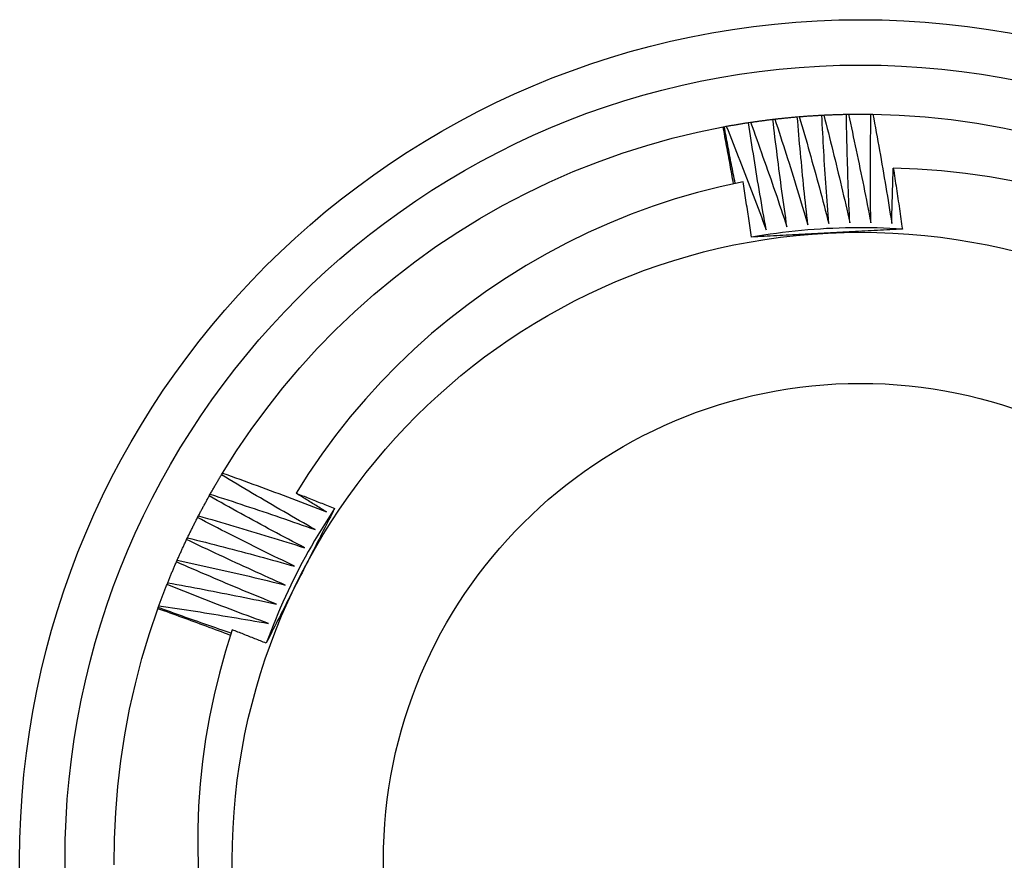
# Model space of a CAD drawing. Header units: inches. Extents: x 19 to 488, y 53 to 230.
# Tile 66 of 121: x 253.71 to 253.915, y 157.893 to 158.068. Entities that reach past the tile are written whole.
import ezdxf

# ---------------------------------------------------------------- set-up
doc = ezdxf.new("R2010")
doc.units = ezdxf.units.IN
doc.header["$MEASUREMENT"] = 0
doc.layers.add('Visible Edges(ANSI)', color=7, linetype='Continuous', lineweight=25)
doc.layers.add('Visible Tangent Edges(ANSI)', color=7, linetype='Continuous', lineweight=25)

msp = doc.modelspace()

# ---------------------------------------------------------------- linework, layer by layer
at = {"layer": 'Visible Edges(ANSI)'}
for p, q in [((253.86215, 158.04636), (253.86256, 158.04643)), ((253.86722, 158.04705), (253.86763, 158.0471)), ((253.87231, 158.04757), (253.87273, 158.0476)), ((253.87742, 158.04792), (253.87784, 158.04794)), ((253.88254, 158.0481), (253.88295, 158.0481)), ((253.88766, 158.04811), (253.88807, 158.0481)), ((253.85685, 158.04547), (253.8571, 158.04551)), ((253.8571, 158.04551), (253.85751, 158.04559)), ((253.75235, 157.97298), (253.75256, 157.97333)), ((253.74977, 157.96855), (253.74997, 157.96891)), ((253.74735, 157.96404), (253.74754, 157.96441)), ((253.74507, 157.95946), (253.74525, 157.95983)), ((253.74295, 157.9548), (253.74311, 157.95518)), ((253.74098, 157.95007), (253.74113, 157.95046)), ((253.73908, 157.94505), (253.73916, 157.94529)), ((253.73916, 157.94529), (253.7393, 157.94568))]:
    msp.add_line(p, q, dxfattribs=at)
at = {"layer": 'Visible Edges(ANSI)', "flags": 128}
for points in [[(253.86256, 158.04643), (253.86275, 158.04646), (253.86295, 158.04648), (253.86314, 158.04651), (253.86333, 158.04654), (253.86353, 158.04657), (253.86372, 158.0466), (253.86392, 158.04662), (253.86411, 158.04665), (253.8643, 158.04668), (253.8645, 158.0467), (253.86469, 158.04673), (253.86489, 158.04676), (253.86508, 158.04678), (253.86528, 158.04681), (253.86547, 158.04683), (253.86567, 158.04686), (253.86586, 158.04688), (253.86605, 158.04691), (253.86625, 158.04693), (253.86644, 158.04696), (253.86664, 158.04698), (253.86683, 158.047), (253.86703, 158.04703), (253.86722, 158.04705)], [(253.86256, 158.04643), (253.86289, 158.04552), (253.86322, 158.04462), (253.86354, 158.04371), (253.86387, 158.04281), (253.86419, 158.0419), (253.86452, 158.041), (253.86484, 158.04009), (253.86516, 158.03919), (253.86548, 158.03828), (253.8658, 158.03737), (253.86612, 158.03646), (253.86644, 158.03556), (253.86676, 158.03465), (253.86707, 158.03374), (253.86738, 158.03283), (253.8677, 158.03192), (253.86801, 158.03101), (253.86832, 158.0301), (253.86863, 158.02918), (253.86894, 158.02827), (253.86924, 158.02736), (253.86955, 158.02645), (253.86985, 158.02553), (253.87016, 158.02462)], [(253.87016, 158.02462), (253.87002, 158.02555), (253.86989, 158.02649), (253.86975, 158.02742), (253.86962, 158.02835), (253.86949, 158.02928), (253.86936, 158.03022), (253.86923, 158.03115), (253.8691, 158.03209), (253.86898, 158.03302), (253.86885, 158.03395), (253.86873, 158.03489), (253.8686, 158.03582), (253.86848, 158.03676), (253.86836, 158.03769), (253.86824, 158.03863), (253.86812, 158.03956), (253.86801, 158.0405), (253.86789, 158.04143), (253.86778, 158.04237), (253.86766, 158.0433), (253.86755, 158.04424), (253.86744, 158.04518), (253.86733, 158.04611), (253.86722, 158.04705)], [(253.86763, 158.0471), (253.86783, 158.04712), (253.86802, 158.04714), (253.86822, 158.04716), (253.86841, 158.04719), (253.86861, 158.04721), (253.8688, 158.04723), (253.869, 158.04725), (253.86919, 158.04727), (253.86939, 158.04729), (253.86958, 158.04731), (253.86978, 158.04733), (253.86997, 158.04735), (253.87017, 158.04737), (253.87036, 158.04739), (253.87056, 158.04741), (253.87075, 158.04743), (253.87095, 158.04744), (253.87114, 158.04746), (253.87134, 158.04748), (253.87153, 158.0475), (253.87173, 158.04752), (253.87192, 158.04753), (253.87212, 158.04755), (253.87231, 158.04757)], [(253.86763, 158.0471), (253.86793, 158.04618), (253.86823, 158.04527), (253.86853, 158.04435), (253.86882, 158.04344), (253.86912, 158.04252), (253.86941, 158.04161), (253.86971, 158.04069), (253.87, 158.03978), (253.87029, 158.03886), (253.87058, 158.03794), (253.87087, 158.03702), (253.87115, 158.0361), (253.87144, 158.03519), (253.87172, 158.03427), (253.87201, 158.03335), (253.87229, 158.03243), (253.87257, 158.03151), (253.87285, 158.03059), (253.87313, 158.02967), (253.87341, 158.02874), (253.87369, 158.02782), (253.87396, 158.0269), (253.87424, 158.02598), (253.87451, 158.02505)], [(253.87451, 158.02505), (253.87441, 158.02599), (253.8743, 158.02693), (253.8742, 158.02786), (253.8741, 158.0288), (253.874, 158.02974), (253.8739, 158.03067), (253.8738, 158.03161), (253.8737, 158.03255), (253.87361, 158.03349), (253.87351, 158.03442), (253.87342, 158.03536), (253.87333, 158.0363), (253.87324, 158.03724), (253.87315, 158.03818), (253.87306, 158.03911), (253.87297, 158.04005), (253.87288, 158.04099), (253.8728, 158.04193), (253.87272, 158.04287), (253.87263, 158.04381), (253.87255, 158.04475), (253.87247, 158.04569), (253.87239, 158.04663), (253.87231, 158.04757)], [(253.87273, 158.0476), (253.87292, 158.04762), (253.87312, 158.04763), (253.87331, 158.04765), (253.87351, 158.04766), (253.8737, 158.04768), (253.8739, 158.04769), (253.8741, 158.04771), (253.87429, 158.04772), (253.87449, 158.04774), (253.87468, 158.04775), (253.87488, 158.04776), (253.87507, 158.04778), (253.87527, 158.04779), (253.87546, 158.0478), (253.87566, 158.04782), (253.87586, 158.04783), (253.87605, 158.04784), (253.87625, 158.04785), (253.87644, 158.04786), (253.87664, 158.04787), (253.87683, 158.04788), (253.87703, 158.0479), (253.87723, 158.04791), (253.87742, 158.04792)], [(253.87273, 158.0476), (253.873, 158.04668), (253.87326, 158.04575), (253.87353, 158.04483), (253.8738, 158.04391), (253.87406, 158.04298), (253.87433, 158.04206), (253.87459, 158.04113), (253.87485, 158.04021), (253.87511, 158.03928), (253.87537, 158.03835), (253.87563, 158.03743), (253.87588, 158.0365), (253.87614, 158.03557), (253.87639, 158.03464), (253.87665, 158.03371), (253.8769, 158.03279), (253.87715, 158.03186), (253.8774, 158.03093), (253.87765, 158.03), (253.8779, 158.02907), (253.87814, 158.02814), (253.87839, 158.02721), (253.87863, 158.02627), (253.87888, 158.02534)], [(253.87888, 158.02534), (253.8788, 158.02628), (253.87873, 158.02722), (253.87866, 158.02816), (253.87859, 158.0291), (253.87852, 158.03004), (253.87845, 158.03098), (253.87838, 158.03192), (253.87832, 158.03286), (253.87825, 158.0338), (253.87819, 158.03474), (253.87812, 158.03568), (253.87806, 158.03662), (253.878, 158.03756), (253.87794, 158.0385), (253.87789, 158.03944), (253.87783, 158.04039), (253.87778, 158.04133), (253.87772, 158.04227), (253.87767, 158.04321), (253.87762, 158.04415), (253.87757, 158.04509), (253.87752, 158.04603), (253.87747, 158.04697), (253.87742, 158.04792)], [(253.87784, 158.04794), (253.87803, 158.04795), (253.87823, 158.04796), (253.87842, 158.04797), (253.87862, 158.04797), (253.87881, 158.04798), (253.87901, 158.04799), (253.87921, 158.048), (253.8794, 158.04801), (253.8796, 158.04801), (253.87979, 158.04802), (253.87999, 158.04803), (253.88019, 158.04804), (253.88038, 158.04804), (253.88058, 158.04805), (253.88077, 158.04805), (253.88097, 158.04806), (253.88117, 158.04807), (253.88136, 158.04807), (253.88156, 158.04808), (253.88175, 158.04808), (253.88195, 158.04809), (253.88215, 158.04809), (253.88234, 158.04809), (253.88254, 158.0481)], [(253.87784, 158.04794), (253.87807, 158.04701), (253.87831, 158.04607), (253.87855, 158.04514), (253.87878, 158.04421), (253.87902, 158.04328), (253.87925, 158.04234), (253.87948, 158.04141), (253.87971, 158.04048), (253.87994, 158.03954), (253.88017, 158.03861), (253.8804, 158.03767), (253.88063, 158.03674), (253.88085, 158.0358), (253.88107, 158.03487), (253.8813, 158.03393), (253.88152, 158.03299), (253.88174, 158.03206), (253.88196, 158.03112), (253.88218, 158.03018), (253.88239, 158.02924), (253.88261, 158.02831), (253.88282, 158.02737), (253.88304, 158.02643), (253.88325, 158.02549)], [(253.88325, 158.02549), (253.8832, 158.02643), (253.88316, 158.02737), (253.88312, 158.02831), (253.88308, 158.02925), (253.88304, 158.0302), (253.88301, 158.03114), (253.88297, 158.03208), (253.88293, 158.03302), (253.8829, 158.03396), (253.88287, 158.0349), (253.88284, 158.03585), (253.88281, 158.03679), (253.88278, 158.03773), (253.88275, 158.03867), (253.88272, 158.03961), (253.8827, 158.04056), (253.88267, 158.0415), (253.88265, 158.04244), (253.88263, 158.04338), (253.88261, 158.04433), (253.88259, 158.04527), (253.88257, 158.04621), (253.88255, 158.04715), (253.88254, 158.0481)], [(253.88295, 158.0481), (253.88315, 158.04811), (253.88334, 158.04811), (253.88354, 158.04811), (253.88374, 158.04812), (253.88393, 158.04812), (253.88413, 158.04812), (253.88432, 158.04812), (253.88452, 158.04812), (253.88472, 158.04812), (253.88491, 158.04812), (253.88511, 158.04813), (253.8853, 158.04813), (253.8855, 158.04813), (253.8857, 158.04813), (253.88589, 158.04813), (253.88609, 158.04812), (253.88628, 158.04812), (253.88648, 158.04812), (253.88668, 158.04812), (253.88687, 158.04812), (253.88707, 158.04812), (253.88726, 158.04812), (253.88746, 158.04811), (253.88766, 158.04811)], [(253.88295, 158.0481), (253.88316, 158.04717), (253.88337, 158.04623), (253.88357, 158.04529), (253.88378, 158.04435), (253.88398, 158.04341), (253.88418, 158.04247), (253.88438, 158.04153), (253.88458, 158.04059), (253.88478, 158.03964), (253.88498, 158.0387), (253.88518, 158.03776), (253.88537, 158.03682), (253.88557, 158.03588), (253.88576, 158.03493), (253.88595, 158.03399), (253.88614, 158.03305), (253.88633, 158.0321), (253.88652, 158.03116), (253.88671, 158.03022), (253.88689, 158.02927), (253.88708, 158.02833), (253.88726, 158.02738), (253.88744, 158.02644), (253.88762, 158.02549)], [(253.88762, 158.02549), (253.88761, 158.02643), (253.8876, 158.02737), (253.88759, 158.02832), (253.88758, 158.02926), (253.88757, 158.0302), (253.88757, 158.03114), (253.88756, 158.03209), (253.88756, 158.03303), (253.88755, 158.03397), (253.88755, 158.03491), (253.88755, 158.03586), (253.88755, 158.0368), (253.88756, 158.03774), (253.88756, 158.03868), (253.88756, 158.03963), (253.88757, 158.04057), (253.88758, 158.04151), (253.88758, 158.04245), (253.88759, 158.0434), (253.8876, 158.04434), (253.88762, 158.04528), (253.88763, 158.04622), (253.88764, 158.04717), (253.88766, 158.04811)], [(253.88807, 158.0481), (253.89351, 158.04792), (253.89894, 158.04754), (253.90435, 158.04698), (253.90974, 158.04622), (253.9151, 158.04528), (253.92042, 158.04415)], [(253.88807, 158.0481), (253.88825, 158.04716), (253.88842, 158.04621), (253.8886, 158.04527), (253.88877, 158.04432), (253.88894, 158.04338), (253.88912, 158.04243), (253.88929, 158.04148), (253.88945, 158.04053), (253.88962, 158.03959), (253.88979, 158.03864), (253.88995, 158.03769), (253.89012, 158.03674), (253.89028, 158.0358), (253.89044, 158.03485), (253.8906, 158.0339), (253.89076, 158.03295), (253.89092, 158.032), (253.89108, 158.03105), (253.89123, 158.0301), (253.89139, 158.02915), (253.89154, 158.0282), (253.89169, 158.02725), (253.89185, 158.0263), (253.89199, 158.02535)], [(253.75256, 157.97333), (253.75547, 157.97793), (253.75853, 157.98243), (253.76175, 157.98681), (253.76512, 157.99109), (253.76864, 157.99524), (253.7723, 157.99926), (253.7761, 158.00316), (253.78004, 158.00692), (253.7841, 158.01054), (253.78829, 158.01401), (253.7926, 158.01734), (253.79702, 158.02051), (253.80155, 158.02353), (253.80618, 158.02638), (253.81091, 158.02908), (253.81573, 158.0316), (253.82063, 158.03396), (253.82562, 158.03614), (253.83068, 158.03815), (253.8358, 158.03998), (253.84099, 158.04162), (253.84623, 158.04309), (253.85152, 158.04437), (253.85685, 158.04547)], [(253.859, 158.03363), (253.85892, 158.03413), (253.85883, 158.03462), (253.85874, 158.03512), (253.85866, 158.03561), (253.85857, 158.0361), (253.85848, 158.0366), (253.85839, 158.03709), (253.85831, 158.03758), (253.85822, 158.03808), (253.85813, 158.03857), (253.85804, 158.03906), (253.85795, 158.03955), (253.85786, 158.04005), (253.85777, 158.04054), (253.85768, 158.04103), (253.85759, 158.04153), (253.8575, 158.04202), (253.85741, 158.04251), (253.85731, 158.043), (253.85722, 158.0435), (253.85713, 158.04399), (253.85704, 158.04448), (253.85694, 158.04497), (253.85685, 158.04547)], [(253.85936, 158.03371), (253.85926, 158.0342), (253.85916, 158.03469), (253.85906, 158.03518), (253.85897, 158.03568), (253.85887, 158.03617), (253.85878, 158.03666), (253.85868, 158.03715), (253.85858, 158.03764), (253.85849, 158.03813), (253.85839, 158.03862), (253.8583, 158.03912), (253.85821, 158.03961), (253.85811, 158.0401), (253.85802, 158.04059), (253.85792, 158.04108), (253.85783, 158.04157), (253.85774, 158.04207), (253.85765, 158.04256), (253.85756, 158.04305), (253.85746, 158.04354), (253.85737, 158.04404), (253.85728, 158.04453), (253.85719, 158.04502), (253.8571, 158.04551)], [(253.85751, 158.04559), (253.8577, 158.04562), (253.85789, 158.04566), (253.85809, 158.04569), (253.85828, 158.04573), (253.85847, 158.04576), (253.85867, 158.0458), (253.85886, 158.04583), (253.85905, 158.04586), (253.85925, 158.0459), (253.85944, 158.04593), (253.85963, 158.04596), (253.85983, 158.04599), (253.86002, 158.04603), (253.86021, 158.04606), (253.86041, 158.04609), (253.8606, 158.04612), (253.86079, 158.04615), (253.86099, 158.04618), (253.86118, 158.04621), (253.86137, 158.04625), (253.86157, 158.04628), (253.86176, 158.04631), (253.86196, 158.04634), (253.86215, 158.04636)], [(253.85751, 158.04559), (253.85787, 158.0447), (253.85823, 158.0438), (253.85858, 158.04291), (253.85894, 158.04202), (253.85929, 158.04112), (253.85965, 158.04023), (253.86, 158.03933), (253.86035, 158.03844), (253.8607, 158.03754), (253.86105, 158.03665), (253.8614, 158.03575), (253.86174, 158.03485), (253.86209, 158.03395), (253.86244, 158.03305), (253.86278, 158.03216), (253.86312, 158.03126), (253.86346, 158.03036), (253.8638, 158.02946), (253.86414, 158.02856), (253.86448, 158.02765), (253.86482, 158.02675), (253.86515, 158.02585), (253.86549, 158.02495), (253.86582, 158.02404)], [(253.86582, 158.02404), (253.86565, 158.02497), (253.86549, 158.0259), (253.86533, 158.02683), (253.86516, 158.02776), (253.865, 158.02868), (253.86484, 158.02961), (253.86468, 158.03054), (253.86452, 158.03147), (253.86436, 158.0324), (253.86421, 158.03333), (253.86405, 158.03426), (253.8639, 158.03519), (253.86375, 158.03612), (253.8636, 158.03705), (253.86345, 158.03798), (253.8633, 158.03891), (253.86315, 158.03984), (253.863, 158.04077), (253.86286, 158.0417), (253.86271, 158.04264), (253.86257, 158.04357), (253.86243, 158.0445), (253.86229, 158.04543), (253.86215, 158.04636)], [(253.89199, 158.02535), (253.892, 158.02583), (253.89201, 158.02631), (253.89202, 158.02679), (253.89203, 158.02726), (253.89204, 158.02774), (253.89206, 158.02822), (253.89207, 158.0287), (253.89208, 158.02918), (253.89209, 158.02966), (253.8921, 158.03014), (253.89211, 158.03062), (253.89213, 158.0311), (253.89214, 158.03158), (253.89215, 158.03206), (253.89217, 158.03254), (253.89218, 158.03302), (253.8922, 158.0335), (253.89221, 158.03397), (253.89223, 158.03445), (253.89224, 158.03493), (253.89226, 158.03541), (253.89227, 158.03589), (253.89229, 158.03637), (253.89231, 158.03685)], [(253.91733, 158.03416), (253.91236, 158.03504), (253.90737, 158.03576), (253.90236, 158.0363), (253.89734, 158.03666), (253.89231, 158.03685)], [(253.89231, 158.03685), (253.89239, 158.03632), (253.89247, 158.0358), (253.89255, 158.03527), (253.89264, 158.03474), (253.89272, 158.03421), (253.8928, 158.03368), (253.89288, 158.03316), (253.89296, 158.03263), (253.89304, 158.0321), (253.89312, 158.03157), (253.8932, 158.03104), (253.89328, 158.03052), (253.89336, 158.02999), (253.89344, 158.02946), (253.89351, 158.02893), (253.89359, 158.0284), (253.89367, 158.02788), (253.89374, 158.02735), (253.89382, 158.02682), (253.8939, 158.02629), (253.89397, 158.02576), (253.89405, 158.02523), (253.89412, 158.0247), (253.8942, 158.02417)], [(253.861, 158.03405), (253.85625, 158.03301), (253.85153, 158.03181), (253.84687, 158.03045), (253.84225, 158.02893), (253.83769, 158.02726), (253.83318, 158.02543), (253.82874, 158.02345), (253.82437, 158.02132), (253.82006, 158.01903), (253.81583, 158.0166), (253.81169, 158.01402), (253.80765, 158.01131), (253.8037, 158.00846), (253.79986, 158.00548), (253.79612, 158.00238), (253.7925, 157.99914), (253.78898, 157.99579), (253.78559, 157.99231), (253.78231, 157.98871), (253.77915, 157.98501), (253.77612, 157.98118), (253.77323, 157.97726), (253.77048, 157.97324), (253.76787, 157.96913)], [(253.86275, 158.02249), (253.86268, 158.02297), (253.86261, 158.02345), (253.86254, 158.02394), (253.86247, 158.02442), (253.8624, 158.0249), (253.86233, 158.02538), (253.86226, 158.02586), (253.86219, 158.02635), (253.86212, 158.02683), (253.86204, 158.02731), (253.86197, 158.02779), (253.8619, 158.02827), (253.86183, 158.02876), (253.86175, 158.02924), (253.86168, 158.02972), (253.86161, 158.0302), (253.86153, 158.03068), (253.86146, 158.03116), (253.86138, 158.03165), (253.86131, 158.03213), (253.86123, 158.03261), (253.86116, 158.03309), (253.86108, 158.03357), (253.861, 158.03405)], [(253.8942, 158.02417), (253.89289, 158.02425), (253.89157, 158.02432), (253.89026, 158.02437), (253.88894, 158.02441), (253.88763, 158.02444), (253.88631, 158.02445), (253.885, 158.02445), (253.88368, 158.02444), (253.88237, 158.02441), (253.88105, 158.02437), (253.87974, 158.02432), (253.87842, 158.02426), (253.87711, 158.02418), (253.8758, 158.02409), (253.87448, 158.02399), (253.87317, 158.02387), (253.87186, 158.02374), (253.87056, 158.0236), (253.86925, 158.02344), (253.86795, 158.02327), (253.86664, 158.02309), (253.86534, 158.0229), (253.86404, 158.02269), (253.86275, 158.02247)], [(253.8942, 158.02417), (253.89355, 158.02414), (253.8929, 158.0241), (253.89225, 158.02407), (253.8916, 158.02403), (253.89095, 158.024), (253.8903, 158.02396), (253.88965, 158.02393), (253.889, 158.02389), (253.88835, 158.02386), (253.88769, 158.02382), (253.88704, 158.02379), (253.88639, 158.02375), (253.88574, 158.02372), (253.88509, 158.02368), (253.88444, 158.02365), (253.88378, 158.02361), (253.88313, 158.02358), (253.88248, 158.02354), (253.88183, 158.02351), (253.88117, 158.02347), (253.88052, 158.02344), (253.87986, 158.02341), (253.87921, 158.02337), (253.87856, 158.02334)], [(253.87856, 158.02334), (253.87789, 158.0233), (253.87723, 158.02327), (253.87657, 158.02323), (253.87591, 158.0232), (253.87525, 158.02316), (253.87459, 158.02313), (253.87393, 158.02309), (253.87327, 158.02306), (253.87261, 158.02302), (253.87195, 158.02299), (253.8713, 158.02295), (253.87064, 158.02291), (253.86998, 158.02288), (253.86932, 158.02284), (253.86866, 158.02281), (253.86801, 158.02277), (253.86735, 158.02274), (253.86669, 158.0227), (253.86603, 158.02267), (253.86538, 158.02263), (253.86472, 158.0226), (253.86406, 158.02256), (253.8634, 158.02252), (253.86275, 158.02249)], [(253.74997, 157.96891), (253.75007, 157.96908), (253.75017, 157.96925), (253.75026, 157.96942), (253.75036, 157.96959), (253.75046, 157.96976), (253.75056, 157.96993), (253.75065, 157.9701), (253.75075, 157.97027), (253.75085, 157.97044), (253.75095, 157.97061), (253.75105, 157.97078), (253.75114, 157.97095), (253.75124, 157.97112), (253.75134, 157.97129), (253.75144, 157.97146), (253.75154, 157.97163), (253.75164, 157.9718), (253.75174, 157.97197), (253.75184, 157.97213), (253.75194, 157.9723), (253.75204, 157.97247), (253.75214, 157.97264), (253.75224, 157.97281), (253.75235, 157.97298)], [(253.77186, 157.96153), (253.77104, 157.96199), (253.77022, 157.96246), (253.7694, 157.96293), (253.76858, 157.96339), (253.76776, 157.96386), (253.76695, 157.96433), (253.76613, 157.96481), (253.76531, 157.96528), (253.7645, 157.96575), (253.76369, 157.96623), (253.76287, 157.9667), (253.76206, 157.96718), (253.76125, 157.96765), (253.76043, 157.96813), (253.75962, 157.96861), (253.75881, 157.96909), (253.758, 157.96957), (253.75719, 157.97006), (253.75638, 157.97054), (253.75557, 157.97103), (253.75477, 157.97151), (253.75396, 157.972), (253.75315, 157.97249), (253.75235, 157.97298)], [(253.75256, 157.97333), (253.75346, 157.97301), (253.75437, 157.97268), (253.75527, 157.97235), (253.75618, 157.97203), (253.75708, 157.9717), (253.75799, 157.97137), (253.75889, 157.97104), (253.75979, 157.9707), (253.76069, 157.97037), (253.7616, 157.97004), (253.7625, 157.9697), (253.7634, 157.96936), (253.7643, 157.96903), (253.7652, 157.96869), (253.7661, 157.96835), (253.767, 157.968), (253.7679, 157.96766), (253.7688, 157.96732), (253.7697, 157.96697), (253.7706, 157.96663), (253.77149, 157.96628), (253.77239, 157.96593), (253.77329, 157.96558), (253.77419, 157.96523)], [(253.74754, 157.96441), (253.74763, 157.96458), (253.74772, 157.96476), (253.74781, 157.96493), (253.7479, 157.9651), (253.74799, 157.96528), (253.74808, 157.96545), (253.74818, 157.96562), (253.74827, 157.9658), (253.74836, 157.96597), (253.74845, 157.96614), (253.74855, 157.96632), (253.74864, 157.96649), (253.74873, 157.96666), (253.74883, 157.96683), (253.74892, 157.96701), (253.74901, 157.96718), (253.74911, 157.96735), (253.7492, 157.96752), (253.7493, 157.96769), (253.74939, 157.96786), (253.74949, 157.96804), (253.74958, 157.96821), (253.74968, 157.96838), (253.74977, 157.96855)], [(253.76965, 157.95775), (253.76881, 157.95819), (253.76798, 157.95863), (253.76715, 157.95907), (253.76631, 157.95951), (253.76548, 157.95995), (253.76465, 157.96039), (253.76382, 157.96084), (253.76299, 157.96128), (253.76216, 157.96173), (253.76133, 157.96218), (253.7605, 157.96262), (253.75967, 157.96307), (253.75884, 157.96352), (253.75802, 157.96398), (253.75719, 157.96443), (253.75636, 157.96488), (253.75554, 157.96534), (253.75471, 157.96579), (253.75389, 157.96625), (253.75306, 157.96671), (253.75224, 157.96717), (253.75142, 157.96763), (253.75059, 157.96809), (253.74977, 157.96855)], [(253.74997, 157.96891), (253.75089, 157.96862), (253.75181, 157.96832), (253.75272, 157.96802), (253.75364, 157.96773), (253.75455, 157.96743), (253.75546, 157.96713), (253.75638, 157.96683), (253.75729, 157.96652), (253.7582, 157.96622), (253.75912, 157.96592), (253.76003, 157.96561), (253.76094, 157.9653), (253.76185, 157.965), (253.76276, 157.96469), (253.76367, 157.96438), (253.76458, 157.96406), (253.76549, 157.96375), (253.7664, 157.96344), (253.76731, 157.96312), (253.76822, 157.96281), (253.76913, 157.96249), (253.77004, 157.96217), (253.77095, 157.96185), (253.77186, 157.96153)], [(253.76787, 157.96913), (253.7682, 157.969), (253.76854, 157.96887), (253.76887, 157.96874), (253.76921, 157.96861), (253.76954, 157.96848), (253.76988, 157.96835), (253.77021, 157.96821), (253.77055, 157.96808), (253.77088, 157.96795), (253.77122, 157.96782), (253.77155, 157.96768), (253.77189, 157.96755), (253.77222, 157.96742), (253.77256, 157.96728), (253.77289, 157.96715), (253.77323, 157.96702), (253.77356, 157.96688), (253.7739, 157.96675), (253.77423, 157.96661), (253.77457, 157.96648), (253.7749, 157.96635), (253.77524, 157.96621), (253.77557, 157.96608), (253.77591, 157.96594)], [(253.77419, 157.96523), (253.77392, 157.96539), (253.77366, 157.96555), (253.77339, 157.96572), (253.77313, 157.96588), (253.77287, 157.96604), (253.7726, 157.9662), (253.77234, 157.96636), (253.77207, 157.96653), (253.77181, 157.96669), (253.77155, 157.96685), (253.77128, 157.96701), (253.77102, 157.96718), (253.77076, 157.96734), (253.77049, 157.9675), (253.77023, 157.96766), (253.76997, 157.96783), (253.7697, 157.96799), (253.76944, 157.96815), (253.76918, 157.96832), (253.76892, 157.96848), (253.76865, 157.96864), (253.76839, 157.96881), (253.76813, 157.96897), (253.76787, 157.96913)], [(253.74754, 157.96441), (253.74846, 157.96415), (253.74939, 157.96388), (253.75031, 157.96361), (253.75123, 157.96335), (253.75216, 157.96308), (253.75308, 157.96281), (253.754, 157.96254), (253.75493, 157.96227), (253.75585, 157.96199), (253.75677, 157.96172), (253.75769, 157.96144), (253.75862, 157.96116), (253.75954, 157.96089), (253.76046, 157.96061), (253.76138, 157.96033), (253.7623, 157.96005), (253.76322, 157.95976), (253.76414, 157.95948), (253.76506, 157.95919), (253.76598, 157.95891), (253.76689, 157.95862), (253.76781, 157.95833), (253.76873, 157.95804), (253.76965, 157.95775)], [(253.77591, 157.96594), (253.77518, 157.96484), (253.77447, 157.96374), (253.77377, 157.96263), (253.77307, 157.96151), (253.77239, 157.96038), (253.77172, 157.95925), (253.77107, 157.95811), (253.77042, 157.95696), (253.76978, 157.95581), (253.76916, 157.95465), (253.76855, 157.95349), (253.76795, 157.95232), (253.76736, 157.95114), (253.76678, 157.94996), (253.76621, 157.94877), (253.76566, 157.94758), (253.76512, 157.94638), (253.76459, 157.94518), (253.76407, 157.94397), (253.76356, 157.94276), (253.76307, 157.94154), (253.76258, 157.94031), (253.76211, 157.93908), (253.76165, 157.93785)], [(253.77591, 157.96594), (253.77561, 157.96536), (253.77532, 157.96478), (253.77502, 157.9642), (253.77473, 157.96362), (253.77443, 157.96304), (253.77414, 157.96246), (253.77384, 157.96188), (253.77355, 157.96129), (253.77325, 157.96071), (253.77296, 157.96013), (253.77266, 157.95955), (253.77237, 157.95897), (253.77207, 157.95839), (253.77178, 157.95781), (253.77148, 157.95722), (253.77118, 157.95664), (253.77089, 157.95606), (253.77059, 157.95548), (253.7703, 157.95489), (253.77, 157.95431), (253.7697, 157.95373), (253.76941, 157.95314), (253.76911, 157.95256), (253.76881, 157.95197)], [(253.74525, 157.95983), (253.74533, 157.96001), (253.74542, 157.96018), (253.7455, 157.96036), (253.74559, 157.96054), (253.74568, 157.96071), (253.74576, 157.96089), (253.74585, 157.96107), (253.74593, 157.96124), (253.74602, 157.96142), (253.74611, 157.96159), (253.74619, 157.96177), (253.74628, 157.96194), (253.74637, 157.96212), (253.74646, 157.9623), (253.74655, 157.96247), (253.74663, 157.96265), (253.74672, 157.96282), (253.74681, 157.963), (253.7469, 157.96317), (253.74699, 157.96334), (253.74708, 157.96352), (253.74717, 157.96369), (253.74726, 157.96387), (253.74735, 157.96404)], [(253.76757, 157.9539), (253.76672, 157.95431), (253.76587, 157.95472), (253.76502, 157.95514), (253.76418, 157.95555), (253.76333, 157.95596), (253.76248, 157.95638), (253.76164, 157.9568), (253.76079, 157.95721), (253.75995, 157.95763), (253.75911, 157.95805), (253.75826, 157.95847), (253.75742, 157.9589), (253.75658, 157.95932), (253.75574, 157.95974), (253.75489, 157.96017), (253.75405, 157.96059), (253.75321, 157.96102), (253.75237, 157.96145), (253.75153, 157.96188), (253.7507, 157.96231), (253.74986, 157.96274), (253.74902, 157.96317), (253.74818, 157.96361), (253.74735, 157.96404)], [(253.74311, 157.95518), (253.74319, 157.95536), (253.74327, 157.95554), (253.74335, 157.95572), (253.74343, 157.9559), (253.74351, 157.95607), (253.74359, 157.95625), (253.74367, 157.95643), (253.74375, 157.95661), (253.74383, 157.95679), (253.74391, 157.95697), (253.74399, 157.95715), (253.74408, 157.95733), (253.74416, 157.9575), (253.74424, 157.95768), (253.74432, 157.95786), (253.7444, 157.95804), (253.74449, 157.95822), (253.74457, 157.95839), (253.74465, 157.95857), (253.74474, 157.95875), (253.74482, 157.95893), (253.7449, 157.9591), (253.74499, 157.95928), (253.74507, 157.95946)], [(253.76561, 157.94999), (253.76475, 157.95037), (253.76389, 157.95075), (253.76303, 157.95114), (253.76217, 157.95152), (253.76131, 157.95191), (253.76045, 157.9523), (253.75959, 157.95269), (253.75874, 157.95308), (253.75788, 157.95347), (253.75702, 157.95386), (253.75616, 157.95425), (253.75531, 157.95464), (253.75445, 157.95504), (253.7536, 157.95544), (253.75274, 157.95583), (253.75189, 157.95623), (253.75103, 157.95663), (253.75018, 157.95703), (253.74933, 157.95743), (253.74848, 157.95784), (253.74762, 157.95824), (253.74677, 157.95864), (253.74592, 157.95905), (253.74507, 157.95946)], [(253.74525, 157.95983), (253.74618, 157.9596), (253.74711, 157.95936), (253.74805, 157.95913), (253.74898, 157.95889), (253.74991, 157.95865), (253.75084, 157.95841), (253.75177, 157.95817), (253.75271, 157.95793), (253.75364, 157.95769), (253.75457, 157.95744), (253.7555, 157.9572), (253.75643, 157.95695), (253.75736, 157.9567), (253.75829, 157.95646), (253.75922, 157.95621), (253.76015, 157.95595), (253.76107, 157.9557), (253.762, 157.95545), (253.76293, 157.95519), (253.76386, 157.95494), (253.76479, 157.95468), (253.76571, 157.95442), (253.76664, 157.95416), (253.76757, 157.9539)], [(253.74113, 157.95046), (253.7412, 157.95064), (253.74128, 157.95082), (253.74135, 157.951), (253.74142, 157.95119), (253.7415, 157.95137), (253.74157, 157.95155), (253.74165, 157.95173), (253.74172, 157.95191), (253.7418, 157.95209), (253.74187, 157.95227), (253.74195, 157.95245), (253.74202, 157.95264), (253.7421, 157.95282), (253.74217, 157.953), (253.74225, 157.95318), (253.74233, 157.95336), (253.7424, 157.95354), (253.74248, 157.95372), (253.74256, 157.9539), (253.74263, 157.95408), (253.74271, 157.95426), (253.74279, 157.95444), (253.74287, 157.95462), (253.74295, 157.9548)], [(253.76379, 157.94601), (253.76292, 157.94637), (253.76204, 157.94672), (253.76117, 157.94708), (253.7603, 157.94743), (253.75943, 157.94779), (253.75856, 157.94815), (253.75769, 157.94851), (253.75681, 157.94887), (253.75594, 157.94923), (253.75507, 157.9496), (253.75421, 157.94996), (253.75334, 157.95033), (253.75247, 157.95069), (253.7516, 157.95106), (253.75073, 157.95143), (253.74987, 157.9518), (253.749, 157.95217), (253.74813, 157.95254), (253.74727, 157.95292), (253.7464, 157.95329), (253.74554, 157.95367), (253.74467, 157.95404), (253.74381, 157.95442), (253.74295, 157.9548)], [(253.74311, 157.95518), (253.74405, 157.95498), (253.74499, 157.95477), (253.74593, 157.95457), (253.74687, 157.95436), (253.74781, 157.95415), (253.74875, 157.95395), (253.74969, 157.95374), (253.75063, 157.95352), (253.75157, 157.95331), (253.7525, 157.9531), (253.75344, 157.95288), (253.75438, 157.95267), (253.75532, 157.95245), (253.75625, 157.95223), (253.75719, 157.95202), (253.75813, 157.9518), (253.75906, 157.95157), (253.76, 157.95135), (253.76094, 157.95113), (253.76187, 157.9509), (253.76281, 157.95068), (253.76374, 157.95045), (253.76468, 157.95022), (253.76561, 157.94999)], [(253.7393, 157.94568), (253.73937, 157.94586), (253.73944, 157.94604), (253.73951, 157.94623), (253.73957, 157.94641), (253.73964, 157.9466), (253.73971, 157.94678), (253.73978, 157.94696), (253.73985, 157.94715), (253.73992, 157.94733), (253.73999, 157.94751), (253.74005, 157.9477), (253.74012, 157.94788), (253.74019, 157.94806), (253.74026, 157.94825), (253.74033, 157.94843), (253.7404, 157.94861), (253.74048, 157.9488), (253.74055, 157.94898), (253.74062, 157.94916), (253.74069, 157.94934), (253.74076, 157.94953), (253.74083, 157.94971), (253.7409, 157.94989), (253.74098, 157.95007)], [(253.7621, 157.94198), (253.76121, 157.9423), (253.76033, 157.94263), (253.75945, 157.94296), (253.75856, 157.94328), (253.75768, 157.94361), (253.7568, 157.94394), (253.75591, 157.94427), (253.75503, 157.94461), (253.75415, 157.94494), (253.75327, 157.94527), (253.75239, 157.94561), (253.75151, 157.94595), (253.75063, 157.94628), (253.74975, 157.94662), (253.74887, 157.94696), (253.74799, 157.9473), (253.74711, 157.94765), (253.74624, 157.94799), (253.74536, 157.94833), (253.74448, 157.94868), (253.7436, 157.94903), (253.74273, 157.94937), (253.74185, 157.94972), (253.74098, 157.95007)], [(253.74113, 157.95046), (253.74208, 157.95029), (253.74302, 157.95011), (253.74397, 157.94994), (253.74491, 157.94977), (253.74586, 157.94959), (253.74681, 157.94941), (253.74775, 157.94923), (253.7487, 157.94905), (253.74964, 157.94887), (253.75059, 157.94869), (253.75153, 157.94851), (253.75247, 157.94832), (253.75342, 157.94814), (253.75436, 157.94795), (253.75531, 157.94776), (253.75625, 157.94757), (253.75719, 157.94738), (253.75814, 157.94719), (253.75908, 157.947), (253.76002, 157.9468), (253.76096, 157.94661), (253.76191, 157.94641), (253.76285, 157.94621), (253.76379, 157.94601)], [(253.76881, 157.95197), (253.76851, 157.95138), (253.76821, 157.95079), (253.76791, 157.9502), (253.76761, 157.94962), (253.76731, 157.94903), (253.76701, 157.94844), (253.76671, 157.94785), (253.76641, 157.94726), (253.76611, 157.94667), (253.76581, 157.94608), (253.76552, 157.94549), (253.76522, 157.94491), (253.76492, 157.94432), (253.76462, 157.94373), (253.76432, 157.94314), (253.76402, 157.94256), (253.76372, 157.94197), (253.76343, 157.94138), (253.76313, 157.9408), (253.76283, 157.94021), (253.76253, 157.93962), (253.76224, 157.93903), (253.76194, 157.93845), (253.76164, 157.93786)], [(253.72997, 157.89167), (253.73004, 157.89711), (253.73029, 157.90255), (253.73073, 157.90797), (253.73136, 157.91338), (253.73219, 157.91876), (253.73319, 157.92411), (253.73439, 157.92942), (253.73577, 157.93468), (253.73733, 157.93989), (253.73908, 157.94505)], [(253.7542, 157.93949), (253.75357, 157.93973), (253.75294, 157.93997), (253.75232, 157.94021), (253.75169, 157.94044), (253.75106, 157.94068), (253.75043, 157.94091), (253.7498, 157.94115), (253.74917, 157.94138), (253.74854, 157.94161), (253.74791, 157.94185), (253.74728, 157.94208), (253.74665, 157.94231), (253.74602, 157.94254), (253.74539, 157.94277), (253.74476, 157.943), (253.74413, 157.94323), (253.7435, 157.94346), (253.74287, 157.94369), (253.74224, 157.94392), (253.74161, 157.94414), (253.74098, 157.94437), (253.74034, 157.9446), (253.73971, 157.94482), (253.73908, 157.94505)], [(253.75435, 157.93996), (253.75372, 157.94017), (253.75308, 157.94039), (253.75245, 157.94061), (253.75181, 157.94082), (253.75118, 157.94104), (253.75054, 157.94126), (253.74991, 157.94148), (253.74928, 157.9417), (253.74864, 157.94192), (253.74801, 157.94214), (253.74738, 157.94236), (253.74674, 157.94258), (253.74611, 157.9428), (253.74548, 157.94303), (253.74485, 157.94325), (253.74421, 157.94347), (253.74358, 157.9437), (253.74295, 157.94392), (253.74232, 157.94415), (253.74169, 157.94438), (253.74106, 157.9446), (253.74043, 157.94483), (253.73979, 157.94506), (253.73916, 157.94529)], [(253.7393, 157.94568), (253.74026, 157.94554), (253.74121, 157.94539), (253.74216, 157.94525), (253.74311, 157.94511), (253.74406, 157.94496), (253.74501, 157.94482), (253.74596, 157.94467), (253.74691, 157.94452), (253.74786, 157.94437), (253.74881, 157.94422), (253.74976, 157.94407), (253.75071, 157.94391), (253.75166, 157.94376), (253.75261, 157.9436), (253.75356, 157.94345), (253.75451, 157.94329), (253.75546, 157.94313), (253.75641, 157.94297), (253.75736, 157.94281), (253.75831, 157.94264), (253.75925, 157.94248), (253.7602, 157.94231), (253.76115, 157.94215), (253.7621, 157.94198)], [(253.75458, 157.94065), (253.75316, 157.93618), (253.7519, 157.93165), (253.75078, 157.92709), (253.74983, 157.92249), (253.74902, 157.91787), (253.74838, 157.91323), (253.74789, 157.90857), (253.74756, 157.90391), (253.74739, 157.89923), (253.74738, 157.89454), (253.74753, 157.88986)], [(253.76164, 157.93786), (253.76135, 157.93798), (253.76105, 157.9381), (253.76076, 157.93821), (253.76047, 157.93833), (253.76017, 157.93845), (253.75988, 157.93857), (253.75959, 157.93868), (253.75929, 157.9388), (253.759, 157.93892), (253.7587, 157.93903), (253.75841, 157.93915), (253.75812, 157.93927), (253.75782, 157.93938), (253.75753, 157.9395), (253.75723, 157.93961), (253.75694, 157.93973), (253.75664, 157.93985), (253.75635, 157.93996), (253.75606, 157.94008), (253.75576, 157.94019), (253.75547, 157.94031), (253.75517, 157.94042), (253.75488, 157.94054), (253.75458, 157.94065)]]:
    msp.add_lwpolyline(points, dxfattribs=at)
at = {"layer": 'Visible Edges(ANSI)'}
for radius in [0.1752, 0.16575, 0.13091]:
    msp.add_circle((253.88548, 157.89261), radius, dxfattribs=at)
at = {"layer": 'Visible Tangent Edges(ANSI)'}
msp.add_circle((253.88548, 157.89261), 0.09941, dxfattribs=at)

doc.saveas('drawing.dxf')
